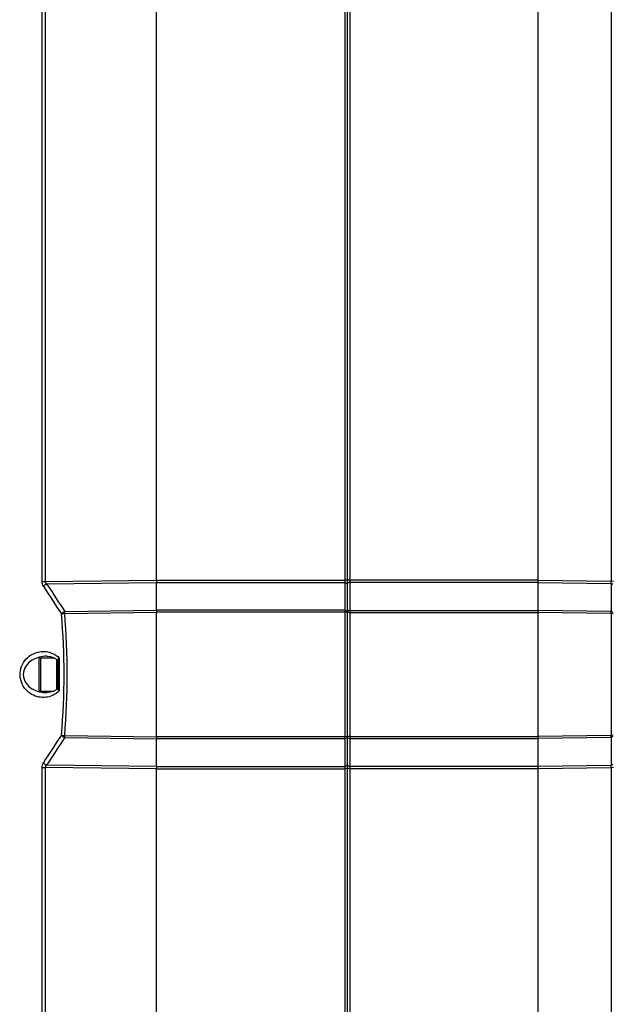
# Model space of a CAD drawing. Header units: millimetres. Extents: x 0 to 420, y -341 to 792.
# Tile 34 of 256: x 69 to 90, y 81 to 116. Entities that reach past the tile are written whole.
import ezdxf

# ---------------------------------------------------------------- set-up
doc = ezdxf.new("R2010")
doc.units = ezdxf.units.MM
doc.header["$LTSCALE"] = 23.1
doc.layers.get('0').update_dxf_attribs({"linetype": 'CONTINUOUS'})
doc.layers.add('DIM_PILOTEES', color=7, linetype='CONTINUOUS')
doc.styles.get("Standard").update_dxf_attribs({"font": 'txt', "width": 0.7})
doc.dimstyles.new('DIMSTYLE_6', dxfattribs={"dimtxt": 2.5, "dimasz": 3.5, "dimexe": 2, "dimexo": 0, "dimtad": 1, "dimlfac": 5.882353, "dimdsep": 46, "dimtxsty": 'Standard', "dimblk": '_FILLED', "dimblk1": '_FILLED', "dimblk2": '_FILLED', "dimcen": 0.09, "dimazin": 2, "dimtp": 0.5, "dimtm": 0.5, "dimtfac": 1, "dimtofl": 0, "dimtmove": 0, "dimatfit": 3, "dimldrblk": '_FILLED', "dimfxl": 0, "dimtolj": 1, "dimarcsym": 0})

# ---------------------------------------------------------------- blocks, each defined once
blk = doc.blocks.new('_FILLED')
at = {"color": 0, "linetype": 'ByBlock'}
blk.add_solid([(0, 0), (-1, 0.143), (-1, -0.143)], dxfattribs=at)
blk = doc.blocks.new('*D12')
at = {"layer": 'DIM_PILOTEES', "color": 2, "linetype": 'Continuous'}
for p, q in [((89.055, 126.339), (111.794, 126.339)), ((109.794, 126.339), (109.794, 92.594)), ((109.794, 58.849), (109.794, 92.594)), ((89.055, 58.849), (111.794, 58.849))]:
    blk.add_line(p, q, dxfattribs=at)
at = {"layer": 'DIM_PILOTEES', "color": 2, "linetype": 'Continuous', "xscale": 3.5, "yscale": 3.5, "zscale": 3.5}
for p, rotation in [((109.794, 126.339), 90), ((109.794, 58.849), 270)]:
    blk.add_blockref('_FILLED', p, dxfattribs=dict(at, rotation=rotation))
at = {"layer": 'DIM_PILOTEES', "color": 2, "linetype": 'Continuous', "insert": (106.669, 92.34), "char_height": 2.5, "width": 8.57143, "attachment_point": 2, "rotation": 90, "line_spacing_factor": 0.9}
blk.add_mtext('{\\ftxt;\\W0.0001;\\H0.0001;\\~}{\\ftxt;\\W2.2857142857;\\H2.5; }{\\ftxt;\\W0.0001;\\H0.0001;\\~}', dxfattribs=at)

msp = doc.modelspace()

# ---------------------------------------------------------------- linework, layer by layer
at = {"color": 7, "linetype": 'Continuous'}
for p, q in [((80.8439, 125.9767), (80.8439, 59.2109)), ((80.9289, 125.9988), (80.9289, 59.1888)), ((81.0139, 125.9988), (81.0139, 59.1888)), ((70.0516, 95.9041), (70.0516, 121.5594)), ((70.1659, 95.9088), (70.1659, 121.6)), ((74.1289, 95.9581), (74.1289, 121.6917)), ((87.7289, 95.9512), (87.7289, 121.6789)), ((90.3306, 121.6187), (90.3306, 95.9188)), ((70.1659, 95.9088), (74.1289, 95.9581)), ((70.2124, 95.8277), (74.1289, 95.8765)), ((74.1289, 95.9581), (80.8439, 95.958)), ((74.1289, 94.8849), (74.1289, 95.8765)), ((74.1289, 95.8765), (80.8439, 95.8765)), ((80.9289, 95.95), (80.8439, 95.958)), ((80.9289, 95.8278), (80.8439, 95.8765)), ((87.7289, 95.9512), (81.0139, 95.9511)), ((87.7289, 95.8696), (81.0139, 95.8696)), ((87.7289, 95.9512), (90.3306, 95.9188)), ((87.7289, 94.8776), (87.7289, 95.8696)), ((87.7289, 95.8696), (90.3306, 95.8372)), ((90.4149, 95.9106), (90.3306, 95.9188)), ((90.3934, 95.7999), (90.3306, 95.8372)), ((90.3306, 95.8372), (90.3306, 94.8431)), ((70.8554, 94.8416), (74.1289, 94.8849)), ((70.8554, 94.7682), (74.1289, 94.8116)), ((80.8439, 94.8848), (74.1289, 94.8849)), ((80.8439, 94.8117), (74.1289, 94.8116)), ((74.1289, 90.376), (74.1289, 94.8116)), ((80.9289, 94.8361), (80.8439, 94.8848)), ((80.9289, 94.7995), (80.8439, 94.8117)), ((81.0139, 94.8775), (87.7289, 94.8776)), ((81.0139, 94.8043), (87.7289, 94.8042)), ((90.3306, 94.8431), (87.7289, 94.8776)), ((90.3306, 94.7697), (87.7289, 94.8043)), ((87.7289, 90.3833), (87.7289, 94.8042)), ((90.3934, 94.8059), (90.3306, 94.8431)), ((90.4027, 94.7592), (90.3306, 94.7697)), ((90.3306, 94.7697), (90.3306, 90.4178)), ((69.9298, 93.1208), (69.9298, 92.0668)), ((69.9978, 93.1888), (69.9978, 91.9988)), ((69.9978, 93.1888), (70.4653, 93.1888)), ((70.4584, 93.1925), (70.5682, 93.1333)), ((70.5682, 93.1333), (70.6098, 93.1027)), ((70.5698, 92.056), (70.5698, 93.1321)), ((70.6098, 93.1143), (70.6098, 92.0733)), ((70.6596, 93.1805), (70.6596, 92.0071)), ((69.9978, 91.9988), (70.4667, 91.9988)), ((70.2294, 91.9463), (70.2295, 91.9463)), ((70.8554, 90.4194), (74.1289, 90.376)), ((70.8554, 90.346), (74.1289, 90.3027)), ((80.8439, 90.3759), (74.1289, 90.376)), ((80.8439, 90.3027), (74.1289, 90.3027)), ((74.1289, 89.3111), (74.1289, 90.3027)), ((80.9289, 90.3881), (80.8439, 90.3759)), ((80.9289, 90.3515), (80.8439, 90.3027)), ((81.0139, 90.3833), (87.7289, 90.3833)), ((81.0139, 90.3101), (87.7289, 90.31)), ((90.3306, 90.4178), (87.7289, 90.3833)), ((90.3306, 90.3444), (87.7289, 90.31)), ((87.7289, 89.318), (87.7289, 90.31)), ((90.4027, 90.4284), (90.3306, 90.4178)), ((90.3934, 90.3817), (90.3306, 90.3444)), ((90.3306, 90.3444), (90.3306, 89.3504)), ((70.0516, 63.6281), (70.0516, 89.2835)), ((70.1659, 63.5876), (70.1659, 89.2788)), ((74.1289, 89.2295), (70.1659, 89.2788)), ((74.1289, 89.3111), (70.2124, 89.3599)), ((74.1289, 89.3111), (80.8439, 89.3111)), ((74.1289, 89.2295), (80.8439, 89.2296)), ((74.1289, 63.4959), (74.1289, 89.2295)), ((80.9289, 89.3598), (80.8439, 89.3111)), ((80.9289, 89.2376), (80.8439, 89.2296)), ((87.7289, 89.318), (81.0139, 89.318)), ((87.7289, 89.2364), (81.0139, 89.2364)), ((90.3306, 89.3504), (87.7289, 89.318)), ((90.3306, 89.2688), (87.7289, 89.2364)), ((87.7289, 63.5087), (87.7289, 89.2364)), ((90.3934, 89.3876), (90.3306, 89.3504)), ((90.4149, 89.2769), (90.3306, 89.2688)), ((90.3306, 89.2688), (90.3306, 63.5689))]:
    msp.add_line(p, q, dxfattribs=at)
for points in [[(70.2295, 93.2412), (70.3391, 93.2289), (70.4584, 93.1925)], [(70.4653, 91.998), (70.3432, 91.9595), (70.2295, 91.9463)], [(70.6098, 92.0849), (70.5747, 92.0587), (70.4653, 91.998)]]:
    msp.add_lwpolyline(points, dxfattribs=at)
for centre, radius, start, end in [((114.6887, 124.1242), 52.7146, 212.46514, 213.74472), ((82.5955, 95.878), 7.7352, 359.69787, 0.30213), ((114.6859, 124.007), 52.7924, 212.37236, 213.65322), ((45.5297, 92.5938), 25.3035, 355.10874, 4.89126), ((45.2495, 92.5938), 25.698, 355.14629, 4.85371), ((82.6396, 94.8064), 7.6911, 359.72655, 0.27345), ((69.9978, 93.1208), 0.068, 90, 180), ((69.9978, 92.0668), 0.068, 180, 270), ((114.6859, 61.1806), 52.7924, 146.34678, 147.62764), ((114.6887, 61.0634), 52.7146, 146.25528, 147.53486), ((82.6396, 90.3811), 7.6911, 359.72655, 0.27345), ((82.5955, 89.3096), 7.7352, 359.69787, 0.30213)]:
    msp.add_arc(centre, radius, start, end, dxfattribs=at)
for points, knots in [([(70.0516, 95.9041), (70.0598, 95.9049), (70.0978, 95.9077), (70.136, 95.9087), (70.1659, 95.9088)], [0, 0, 0, 0, 0.2150485, 1, 1, 1, 1]), ([(74.1279, 95.9581), (74.1279, 95.9383), (74.1295, 95.914), (74.1287, 95.8895), (74.1281, 95.8849)], [0, 0, 0, 0, 0.8099726, 1, 1, 1, 1]), ([(81.0139, 95.9511), (80.9938, 95.9511), (80.9746, 95.9449), (80.9289, 95.9517), (80.9289, 95.9431)], [0, 0, 0, 0, 0.7021154, 1, 1, 1, 1]), ([(80.9318, 95.8335), (80.9309, 95.8315), (80.9294, 95.8274), (80.9289, 95.823), (80.9289, 95.8209)], [0, 0, 0, 0, 0.5100834, 1, 1, 1, 1]), ([(81.0139, 95.8696), (81.0047, 95.8696), (80.9751, 95.867), (80.9409, 95.8529), (80.9318, 95.8335)], [0, 0, 0, 0, 0.2986083, 1, 1, 1, 1]), ([(70.7411, 94.7513), (70.7492, 94.7532), (70.787, 94.7608), (70.8253, 94.7655), (70.8554, 94.7682)], [0, 0, 0, 0, 0.2162968, 1, 1, 1, 1]), ([(70.8554, 94.7682), (70.8552, 94.786), (70.855, 94.8081), (70.8554, 94.8303), (70.8556, 94.8345)], [0, 0, 0, 0, 0.8071212, 1, 1, 1, 1]), ([(81.0139, 94.8775), (81.003, 94.8775), (80.971, 94.8751), (80.9289, 94.8518), (80.9289, 94.8288)], [0, 0, 0, 0, 0.3209535, 1, 1, 1, 1]), ([(80.9318, 94.7953), (80.931, 94.7949), (80.9297, 94.7941), (80.9289, 94.7927), (80.9289, 94.7922)], [0, 0, 0, 0, 0.6067947, 1, 1, 1, 1]), ([(81.0139, 94.8043), (81.0048, 94.8043), (80.9776, 94.8029), (80.9481, 94.804), (80.9318, 94.7953)], [0, 0, 0, 0, 0.3294572, 1, 1, 1, 1]), ([(87.7279, 94.8042), (87.7279, 94.8221), (87.7295, 94.8442), (87.7287, 94.8664), (87.7281, 94.8706)], [0, 0, 0, 0, 0.8066292, 1, 1, 1, 1]), ([(69.5406, 93.2035), (69.6588, 93.3086), (69.9558, 93.4504), (70.2811, 93.4066), (70.4191, 93.3453)], [0, 0, 0, 0, 0.5116779, 1, 1, 1, 1]), ([(70.4205, 91.8429), (70.2712, 91.7763), (69.9104, 91.7371), (69.3993, 92.0252), (69.1728, 92.6464), (69.3863, 93.0662), (69.5406, 93.2035)], [0, 0, 0, 0, 0.2160345, 0.4463568, 0.7271467, 1, 1, 1, 1]), ([(70.2295, 93.2412), (70.0481, 93.246), (69.7559, 93.1775), (69.4554, 92.915), (69.3411, 92.5939), (69.4553, 92.2727), (69.7558, 92.0101), (70.0481, 91.9416), (70.2295, 91.9463)], [0, 0, 0, 0, 0.2325607, 0.3595514, 0.4999889, 0.6404036, 0.7674148, 1, 1, 1, 1]), ([(70.6098, 93.1143), (70.6098, 93.1169), (70.6105, 93.1225), (70.6124, 93.1277), (70.6136, 93.1304)], [0, 0, 0, 0, 0.4720162, 1, 1, 1, 1]), ([(70.6136, 93.1304), (70.6155, 93.1346), (70.6273, 93.1543), (70.645, 93.1696), (70.6596, 93.1805)], [0, 0, 0, 0, 0.2029726, 1, 1, 1, 1]), ([(70.6108, 92.0654), (70.6105, 92.0667), (70.61, 92.0693), (70.6098, 92.072), (70.6098, 92.0733)], [0, 0, 0, 0, 0.513086, 1, 1, 1, 1]), ([(70.6596, 92.0071), (70.6532, 92.0118), (70.6337, 92.0278), (70.6149, 92.0483), (70.6108, 92.0654)], [0, 0, 0, 0, 0.3101428, 1, 1, 1, 1]), ([(70.7411, 90.4363), (70.7492, 90.4344), (70.787, 90.4268), (70.8253, 90.4221), (70.8554, 90.4194)], [0, 0, 0, 0, 0.2162968, 1, 1, 1, 1]), ([(74.1299, 90.376), (74.1298, 90.3581), (74.1283, 90.336), (74.129, 90.3139), (74.1296, 90.3096)], [0, 0, 0, 0, 0.8066071, 1, 1, 1, 1]), ([(80.9318, 90.3923), (80.931, 90.3927), (80.9297, 90.3934), (80.9289, 90.3948), (80.9289, 90.3954)], [0, 0, 0, 0, 0.6067947, 1, 1, 1, 1]), ([(81.0139, 90.3101), (81.003, 90.3101), (80.971, 90.3125), (80.9289, 90.3357), (80.9289, 90.3588)], [0, 0, 0, 0, 0.3209535, 1, 1, 1, 1]), ([(81.0139, 90.3833), (81.0048, 90.3833), (80.9776, 90.3847), (80.9481, 90.3836), (80.9318, 90.3923)], [0, 0, 0, 0, 0.3294572, 1, 1, 1, 1]), ([(70.0516, 89.2835), (70.0598, 89.2827), (70.0978, 89.2799), (70.136, 89.2789), (70.1659, 89.2788)], [0, 0, 0, 0, 0.2150485, 1, 1, 1, 1]), ([(80.9318, 89.3541), (80.9309, 89.3561), (80.9294, 89.3602), (80.9289, 89.3646), (80.9289, 89.3667)], [0, 0, 0, 0, 0.5100834, 1, 1, 1, 1]), ([(81.0139, 89.2364), (80.9938, 89.2364), (80.9746, 89.2426), (80.9289, 89.2359), (80.9289, 89.2444)], [0, 0, 0, 0, 0.7021154, 1, 1, 1, 1]), ([(81.0139, 89.318), (81.0047, 89.318), (80.9751, 89.3206), (80.9409, 89.3347), (80.9318, 89.3541)], [0, 0, 0, 0, 0.2986083, 1, 1, 1, 1]), ([(87.7299, 89.2364), (87.7298, 89.2561), (87.7283, 89.2805), (87.729, 89.305), (87.7296, 89.3096)], [0, 0, 0, 0, 0.8099816, 1, 1, 1, 1])]:
    msp.add_open_spline(points, degree=3, knots=knots, dxfattribs=at)
for points in [[(70.0981, 95.7409), (70.0679, 95.7887), (70.0516, 95.8476), (70.0516, 95.9041)], [(70.0981, 95.7409), (70.1275, 95.7786), (70.1687, 95.8084), (70.2124, 95.8277)], [(70.2124, 95.8277), (70.1878, 95.8468), (70.1656, 95.8776), (70.1659, 95.9088)], [(87.7299, 95.8696), (87.7298, 95.8956), (87.7279, 95.9217), (87.7296, 95.9477)], [(70.7411, 94.7513), (70.7702, 94.7902), (70.8113, 94.8212), (70.8554, 94.8416)], [(74.1299, 94.8849), (74.1298, 94.8612), (74.1279, 94.8375), (74.1296, 94.814)], [(70.4191, 93.3453), (70.5079, 93.3058), (70.5907, 93.2491), (70.6596, 93.1805)], [(70.6596, 92.0071), (70.5911, 91.9389), (70.5087, 91.8823), (70.4205, 91.8429)], [(70.7411, 90.4363), (70.7702, 90.3974), (70.8113, 90.3664), (70.8554, 90.346)], [(70.8554, 90.346), (70.8552, 90.3697), (70.8551, 90.3933), (70.8556, 90.417)], [(87.7279, 90.31), (87.728, 90.3337), (87.7298, 90.3574), (87.7281, 90.381)], [(70.0516, 89.2835), (70.0516, 89.34), (70.0679, 89.3989), (70.0981, 89.4467)], [(70.0981, 89.4467), (70.1275, 89.4089), (70.1687, 89.3792), (70.2124, 89.3599)], [(70.1659, 89.2788), (70.1656, 89.31), (70.1878, 89.3408), (70.2124, 89.3599)], [(74.1279, 89.3111), (74.128, 89.2851), (74.1298, 89.259), (74.1281, 89.233)]]:
    msp.add_open_spline(points, degree=3, dxfattribs=at)

# ---------------------------------------------------------------- dimensions: what is measured, and where the dimension line sits
at = {"layer": 'DIM_PILOTEES', "color": 2, "linetype": 'Continuous'}
dim = msp.add_linear_dim(base=(109.7941, 58.8488), p1=(89.0549, 126.3388), p2=(89.0549, 58.8488), angle=270, text='{\\ftxt;\\W0.0001;\\H0.0001;\\~}{\\ftxt;\\W2.2857142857;\\H2.5; }{\\ftxt;\\W0.0001;\\H0.0001;\\~}', dimstyle='DIMSTYLE_6', dxfattribs=at)
dim.commit()
dim.dimension.update_dxf_attribs({"geometry": '*D12', "text_midpoint": (109.7941, 91.983), "dimtype": 160})

doc.saveas('drawing.dxf')
